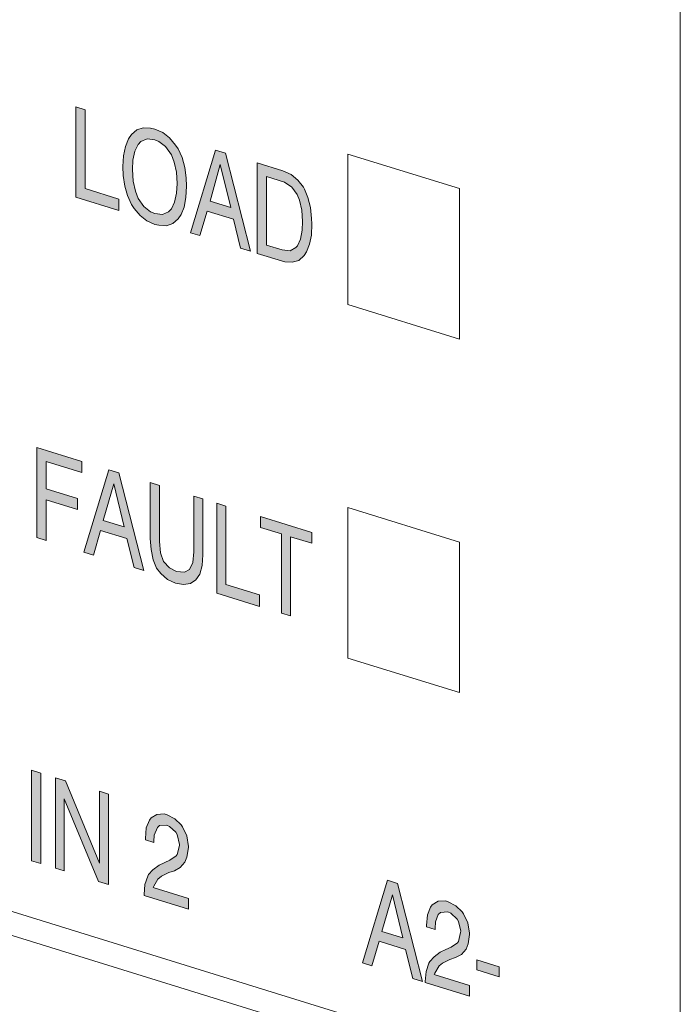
# Model space of a CAD drawing. Header units: millimetres. Extents: x -556 to 0, y 0 to 403.
# Tile 4 of 30: x -507.47 to -499.12, y 176.63 to 189.08. Entities that reach past the tile are written whole.
import ezdxf

# ---------------------------------------------------------------- set-up
doc = ezdxf.new("R2010")
doc.units = ezdxf.units.MM
doc.header["$LTSCALE"] = 2

# ---------------------------------------------------------------- blocks, each defined once
blk = doc.blocks.new('CGI1005-00')
h = blk.add_hatch(color=31)
h.dxf.hatch_style = 1
h.paths.add_polyline_path([(-506.64479469, 186.94133731), (-506.64479469, 187.93874122), (-506.75998939, 187.97433834), (-506.75998939, 186.83168143), (-506.22001423, 186.66481993), (-506.22001423, 186.81007293)])
h.paths.add_polyline_path([(-505.38485265, 187.21047406), (-505.41725116, 187.33668814), (-505.46764884, 187.44425545), (-505.50004735, 187.49300127), (-505.57564387, 187.58414661), (-505.6620399, 187.64957859), (-505.76283526, 187.69525136), (-505.81683277, 187.70709575), (-505.91042847, 187.71180958), (-505.98962483, 187.68302316), (-506.05802168, 187.62669069), (-506.09761986, 187.57114247), (-506.1336182, 187.4757477), (-506.15881704, 187.35764864), (-506.16601671, 187.21946223), (-506.16241688, 187.10698919), (-506.14081787, 186.9744288), (-506.10841936, 186.85305648), (-506.05802168, 186.74064741), (-506.02562317, 186.69190159), (-505.95002665, 186.60075625), (-505.86363062, 186.53532427), (-505.76283526, 186.48965149), (-505.71243758, 186.47891952), (-505.61524205, 186.47309328), (-505.53604569, 186.5018797), (-505.46764884, 186.55821217), (-505.43165049, 186.6148728), (-505.39205232, 186.70915516), (-505.37045331, 186.82836663), (-505.36325364, 186.9713948), (-505.36685347, 187.07902608)])
h.paths.add_polyline_path([(-506.04002251, 187.30157205), (-506.01482367, 187.41482934), (-505.97162565, 187.49831575), (-505.93922714, 187.53672173), (-505.86003079, 187.57034991), (-505.76283526, 187.5596819), (-505.71243758, 187.53926639), (-505.62604155, 187.47383442), (-505.55404486, 187.36927619), (-505.51804652, 187.27584206), (-505.48924784, 187.15074038), (-505.48204818, 187.00810433), (-505.48924784, 186.88444322), (-505.51444669, 186.77118593), (-505.55404486, 186.68658711), (-505.59004321, 186.64929354), (-505.66563973, 186.61455295), (-505.76283526, 186.62522096), (-505.81683277, 186.64674887), (-505.9032288, 186.71702261), (-505.97162565, 186.81562667), (-506.007624, 186.9090608), (-506.03642267, 187.03416248), (-506.04722218, 187.1827527)], flags=16)
h.paths.add_polyline_path([(-504.87007633, 187.39032308), (-504.99607053, 187.42925743), (-505.31285596, 186.38449261), (-505.19406142, 186.34778308), (-505.10046573, 186.65778408), (-504.76928097, 186.55544236), (-504.67928511, 186.18870845), (-504.5532909, 186.1497741)])
h.paths.add_polyline_path([(-504.93487335, 187.2457264), (-504.80167947, 186.70102351), (-505.06446739, 186.78222944)], flags=16)
h.paths.add_polyline_path([(-504.14290978, 187.16561626), (-504.46689488, 187.26573316), (-504.46689488, 186.12307626), (-504.11771094, 186.01517249), (-504.02411525, 186.01045866), (-503.94131905, 186.0332909), (-503.8729222, 186.09446514), (-503.84412353, 186.14366706), (-503.80812518, 186.23906182), (-503.78292634, 186.35231911), (-503.77572667, 186.49534729), (-503.77932651, 186.56424443), (-503.79372584, 186.70426353), (-503.82612435, 186.83047762), (-503.86932237, 186.93582011), (-503.8837217, 186.95963681), (-503.95571839, 187.04966974), (-504.03851458, 187.11883107)])
h.paths.add_polyline_path([(-504.35170018, 187.09456658), (-504.12131077, 187.02337234), (-504.03131491, 186.96166972), (-503.96291806, 186.86790744), (-503.93411939, 186.79606519), (-503.90532071, 186.67096351), (-503.89452121, 186.52721505), (-503.89812104, 186.41696683), (-503.91972005, 186.30259713), (-503.95931823, 186.21799831), (-503.98091723, 186.19562217), (-504.05291392, 186.1549274), (-504.15370928, 186.16670782), (-504.35170018, 186.22789037)], flags=16)
h = blk.add_hatch(color=31)
h.dxf.hatch_style = 1
h.paths.add_polyline_path([(-507.2531667, 183.66747152), (-507.2531667, 182.52965638), (-507.137972, 182.49405926), (-507.137972, 183.00728651), (-506.74199021, 182.88492141), (-506.74199021, 183.02533264), (-507.137972, 183.14769774), (-507.137972, 183.49146317), (-506.68439286, 183.35129951), (-506.68439286, 183.49171074)])
h.paths.add_polyline_path([(-506.22001423, 183.34820985), (-506.34600843, 183.3871442), (-506.65919402, 182.34610873), (-506.54039949, 182.3093992), (-506.45040363, 182.6205126), (-506.11561903, 182.51705847), (-506.02562317, 182.15032457), (-505.9032288, 182.11250263)])
h.paths.add_polyline_path([(-506.28121141, 183.20734252), (-506.15161737, 182.66375204), (-506.41440528, 182.74495797)], flags=16)
h.paths.add_polyline_path([(-505.70523791, 183.18913521), (-505.82043261, 183.22473233), (-505.82043261, 182.51783442), (-505.80963311, 182.37892773), (-505.78443426, 182.25009669), (-505.74123625, 182.14475421), (-505.68723874, 182.07480862), (-505.60444254, 182.00080553), (-505.50004735, 181.95402034), (-505.39925198, 181.93739816), (-505.31285596, 181.94943445), (-505.24445911, 181.99608339), (-505.19406142, 182.06766145), (-505.16526275, 182.17496457), (-505.15446325, 182.31203857), (-505.15446325, 183.01893648), (-505.26965795, 183.0545336), (-505.26965795, 182.34763569), (-505.28405728, 182.21651586), (-505.32365546, 182.12707528), (-505.38845248, 182.09383922), (-505.48924784, 182.10077787), (-505.5792437, 182.14795519), (-505.65124039, 182.22830459), (-505.69083857, 182.33737643), (-505.70523791, 182.4822373)])
h.paths.add_polyline_path([(-504.86287666, 182.92883127), (-504.97807136, 182.96442839), (-504.97807136, 181.82661325), (-504.4380962, 181.65975175), (-504.4380962, 181.80500475), (-504.86287666, 181.93626913)])
h.paths.add_polyline_path([(-504.4272967, 182.79422966), (-504.4272967, 182.6586602), (-504.16090895, 182.57634186), (-504.16090895, 181.57409618), (-504.04571425, 181.53849906), (-504.04571425, 182.54074474), (-503.77572667, 182.45731399), (-503.77572667, 182.59288345)])
h = blk.add_hatch(color=31)
h.dxf.hatch_style = 1
h.paths.add_polyline_path([(-507.20636885, 179.55203392), (-507.32156355, 179.58763104), (-507.32156355, 178.44497413), (-507.20636885, 178.40937701)])
h.paths.add_polyline_path([(-506.89318326, 179.45525425), (-507.01917746, 179.4941886), (-507.01917746, 178.35153169), (-506.91118243, 178.31815939), (-506.91118243, 179.22832505), (-506.47560247, 178.18355778), (-506.34960826, 178.14462343), (-506.34960826, 179.28728034), (-506.46120313, 179.32176505), (-506.46120313, 178.41327358)])
h.paths.add_polyline_path([(-505.51084685, 178.97482938), (-505.60804238, 179.02423151), (-505.64404072, 179.03535561), (-505.73763642, 179.03038591), (-505.80963311, 178.98484937), (-505.83123211, 178.95763147), (-505.87083029, 178.85850735), (-505.88162979, 178.72627511), (-505.88162979, 178.70690805), (-505.77363476, 178.67353575), (-505.77363476, 178.68806105), (-505.77003493, 178.76925867), (-505.73043675, 178.86354102), (-505.70523791, 178.88964652), (-505.61524205, 178.89572864), (-505.57564387, 178.87865036), (-505.49644751, 178.80575967), (-505.47844834, 178.77598879), (-505.44964967, 178.65088711), (-505.44964967, 178.63636181), (-505.47844834, 178.52421693), (-505.49284768, 178.50445774), (-505.57204404, 178.45146249), (-505.70883774, 178.38721521), (-505.7880341, 178.3293782), (-505.84203161, 178.26859608), (-505.85283112, 178.24772448), (-505.88882946, 178.14264618), (-505.89962897, 178.01525572), (-505.89962897, 178.00557218), (-505.3380548, 177.83203622), (-505.3380548, 177.96760569), (-505.78443426, 178.10554453), (-505.7772346, 178.12268677), (-505.72323708, 178.21251949), (-505.68003907, 178.24758823), (-505.58644337, 178.29613384), (-505.51444669, 178.31746153), (-505.44245, 178.3581563), (-505.38125281, 178.42639713), (-505.35605397, 178.49123676), (-505.3380548, 178.61156064), (-505.3380548, 178.62608594), (-505.35965381, 178.75864633), (-505.41365132, 178.87216781), (-505.43165049, 178.89709692)])
h = blk.add_hatch(color=31)
h.dxf.hatch_style = 1
h.paths.add_polyline_path([(-502.69217652, 178.15707177), (-502.82177056, 178.19711853), (-503.13495615, 177.1512413), (-503.01616161, 177.11453177), (-502.92616575, 177.42564518), (-502.59138116, 177.32219105), (-502.5013853, 176.95545714), (-502.37539109, 176.91652279)])
h.paths.add_polyline_path([(-502.75697354, 178.01247509), (-502.6273795, 177.46888461), (-502.89016741, 177.55009054)], flags=16)
h.paths.add_polyline_path([(-501.95421047, 177.87576829), (-502.051406, 177.92517043), (-502.08740434, 177.93629453), (-502.18100003, 177.93132482), (-502.25299672, 177.88578829), (-502.27459573, 177.85857038), (-502.31419391, 177.75944626), (-502.32499341, 177.62721403), (-502.32499341, 177.60784696), (-502.21699838, 177.57447466), (-502.21699838, 177.58899996), (-502.21339854, 177.67019758), (-502.1774002, 177.76559235), (-502.14860153, 177.79058543), (-502.05860567, 177.79666755), (-502.01900749, 177.77958927), (-501.93981113, 177.70669859), (-501.92181196, 177.6769277), (-501.89301328, 177.55182603), (-501.89661312, 177.53841314), (-501.92181196, 177.42515584), (-501.9362113, 177.40539665), (-502.01540765, 177.35240141), (-502.08380451, 177.32027777), (-502.15580119, 177.28926653), (-502.23139772, 177.23031711), (-502.28539523, 177.169535), (-502.29619474, 177.14866339), (-502.33219308, 177.0435851), (-502.34299258, 176.91619463), (-502.34299258, 176.9065111), (-501.78141842, 176.73297514), (-501.78141842, 176.8685446), (-502.22779788, 177.00648344), (-502.22059821, 177.02362569), (-502.1666007, 177.1134584), (-502.12340268, 177.14852715), (-502.02980699, 177.19707275), (-501.96141014, 177.21951286), (-501.88581361, 177.25909521), (-501.82461643, 177.32733604), (-501.79941759, 177.39217567), (-501.78141842, 177.51249955), (-501.78141842, 177.52702485), (-501.80301742, 177.65958524), (-501.85701494, 177.77310672), (-501.87501411, 177.79803584)])
h.paths.add_polyline_path([(-501.69142256, 177.18934154), (-501.69142256, 177.06345561), (-501.40703564, 176.97557522), (-501.40703564, 177.10146115)])
at = {"color": 0, "linetype": 'Continuous', "lineweight": 0, "extrusion": (-0.707107, -0.218508, 0.672499)}
for p, q in [((-499.11633588, 175.93149575), (-499.11633588, 212.07164337)), ((-499.78808732, 175.39623273), (-512.72814142, 179.39492935)), ((-512.83420744, 179.12438902), (-499.89415334, 175.1256924))]:
    blk.add_line(p, q, dxfattribs=at)
at = {"color": 31, "linetype": 'Continuous', "lineweight": 0, "extrusion": (-0.707107, -0.218508, 0.672499)}
for p, q in [((-506.75998939, 187.97433834), (-506.64479469, 187.93874122)), ((-506.75998939, 186.83168143), (-506.75998939, 187.97433834)), ((-506.64479469, 187.93874122), (-506.64479469, 186.94133731)), ((-506.09761986, 187.57114247), (-506.05802168, 187.62669069)), ((-506.05802168, 187.62669069), (-505.98962483, 187.68302316)), ((-505.98962483, 187.68302316), (-505.91042847, 187.71180958)), ((-505.91042847, 187.71180958), (-505.81683277, 187.70709575)), ((-505.81683277, 187.70709575), (-505.76283526, 187.69525136)), ((-505.76283526, 187.69525136), (-505.6620399, 187.64957859)), ((-505.6620399, 187.64957859), (-505.57564387, 187.58414661)), ((-506.15881704, 187.35764864), (-506.1336182, 187.4757477)), ((-506.1336182, 187.4757477), (-506.09761986, 187.57114247)), ((-505.97162565, 187.49831575), (-506.01482367, 187.41482934)), ((-505.93922714, 187.53672173), (-505.97162565, 187.49831575)), ((-505.86003079, 187.57034991), (-505.93922714, 187.53672173)), ((-505.76283526, 187.5596819), (-505.86003079, 187.57034991)), ((-505.71243758, 187.53926639), (-505.76283526, 187.5596819)), ((-505.62604155, 187.47383442), (-505.71243758, 187.53926639)), ((-505.55404486, 187.36927619), (-505.62604155, 187.47383442)), ((-505.57564387, 187.58414661), (-505.50004735, 187.49300127)), ((-505.50004735, 187.49300127), (-505.46764884, 187.44425545)), ((-506.16601671, 187.21946223), (-506.15881704, 187.35764864)), ((-506.01482367, 187.41482934), (-506.04002251, 187.30157205)), ((-505.51804652, 187.27584206), (-505.55404486, 187.36927619)), ((-505.46764884, 187.44425545), (-505.41725116, 187.33668814)), ((-505.31285596, 186.38449261), (-504.99607053, 187.42925743)), ((-504.99607053, 187.42925743), (-504.87007633, 187.39032308)), ((-504.87007633, 187.39032308), (-504.5532909, 186.1497741)), ((-503.32362123, 185.47625687), (-503.32362123, 187.3783699)), ((-503.32362123, 187.3783699), (-501.90940767, 186.94135388)), ((-503.32362123, 187.3783699), (-501.90940767, 186.94135388)), ((-503.32362123, 185.47625687), (-503.32362123, 187.3783699)), ((-506.04002251, 187.30157205), (-506.04722218, 187.1827527)), ((-505.48924784, 187.15074038), (-505.51804652, 187.27584206)), ((-505.41725116, 187.33668814), (-505.38485265, 187.21047406)), ((-504.93487335, 187.2457264), (-505.06446739, 186.78222944)), ((-504.80167947, 186.70102351), (-504.93487335, 187.2457264)), ((-504.46689488, 187.26573316), (-504.14290978, 187.16561626)), ((-504.46689488, 186.12307626), (-504.46689488, 187.26573316)), ((-506.16241688, 187.10698919), (-506.16601671, 187.21946223)), ((-506.14081787, 186.9744288), (-506.16241688, 187.10698919)), ((-506.04722218, 187.1827527), (-506.03642267, 187.03416248)), ((-505.48204818, 187.00810433), (-505.48924784, 187.15074038)), ((-505.38485265, 187.21047406), (-505.36685347, 187.07902608)), ((-504.14290978, 187.16561626), (-504.03851458, 187.11883107)), ((-504.03851458, 187.11883107), (-503.95571839, 187.04966974)), ((-506.03642267, 187.03416248), (-506.007624, 186.9090608)), ((-505.48924784, 186.88444322), (-505.48204818, 187.00810433)), ((-505.36685347, 187.07902608), (-505.36325364, 186.9713948)), ((-504.12131077, 187.02337234), (-504.35170018, 187.09456658)), ((-504.35170018, 187.09456658), (-504.35170018, 186.22789037)), ((-504.03131491, 186.96166972), (-504.12131077, 187.02337234)), ((-503.95571839, 187.04966974), (-503.8837217, 186.95963681)), ((-506.64479469, 186.94133731), (-506.22001423, 186.81007293)), ((-506.10841936, 186.85305648), (-506.14081787, 186.9744288)), ((-506.05802168, 186.74064741), (-506.10841936, 186.85305648)), ((-506.007624, 186.9090608), (-505.97162565, 186.81562667)), ((-505.51444669, 186.77118593), (-505.48924784, 186.88444322)), ((-505.36325364, 186.9713948), (-505.37045331, 186.82836663)), ((-503.96291806, 186.86790744), (-504.03131491, 186.96166972)), ((-503.93411939, 186.79606519), (-503.96291806, 186.86790744)), ((-503.8837217, 186.95963681), (-503.86932237, 186.93582011)), ((-503.86932237, 186.93582011), (-503.82612435, 186.83047762)), ((-501.90940767, 186.94135388), (-501.90940767, 185.03924084)), ((-501.90940767, 186.94135388), (-501.90940767, 185.03924084)), ((-506.22001423, 186.66481993), (-506.75998939, 186.83168143)), ((-506.22001423, 186.81007293), (-506.22001423, 186.66481993)), ((-506.02562317, 186.69190159), (-506.05802168, 186.74064741)), ((-505.97162565, 186.81562667), (-505.9032288, 186.71702261)), ((-505.55404486, 186.68658711), (-505.51444669, 186.77118593)), ((-505.37045331, 186.82836663), (-505.39205232, 186.70915516)), ((-505.06446739, 186.78222944), (-504.80167947, 186.70102351)), ((-503.90532071, 186.67096351), (-503.93411939, 186.79606519)), ((-503.82612435, 186.83047762), (-503.79372584, 186.70426353)), ((-505.95002665, 186.60075625), (-506.02562317, 186.69190159)), ((-505.9032288, 186.71702261), (-505.81683277, 186.64674887)), ((-505.81683277, 186.64674887), (-505.76283526, 186.62522096)), ((-505.76283526, 186.62522096), (-505.66563973, 186.61455295)), ((-505.66563973, 186.61455295), (-505.59004321, 186.64929354)), ((-505.59004321, 186.64929354), (-505.55404486, 186.68658711)), ((-505.43165049, 186.6148728), (-505.46764884, 186.55821217)), ((-505.39205232, 186.70915516), (-505.43165049, 186.6148728)), ((-505.10046573, 186.65778408), (-505.19406142, 186.34778308)), ((-504.76928097, 186.55544236), (-505.10046573, 186.65778408)), ((-503.89452121, 186.52721505), (-503.90532071, 186.67096351)), ((-503.79372584, 186.70426353), (-503.77932651, 186.56424443)), ((-505.86363062, 186.53532427), (-505.95002665, 186.60075625)), ((-505.76283526, 186.48965149), (-505.86363062, 186.53532427)), ((-505.71243758, 186.47891952), (-505.76283526, 186.48965149)), ((-505.61524205, 186.47309328), (-505.71243758, 186.47891952)), ((-505.53604569, 186.5018797), (-505.61524205, 186.47309328)), ((-505.46764884, 186.55821217), (-505.53604569, 186.5018797)), ((-504.67928511, 186.18870845), (-504.76928097, 186.55544236)), ((-503.89812104, 186.41696683), (-503.89452121, 186.52721505)), ((-503.77572667, 186.49534729), (-503.78292634, 186.35231911)), ((-503.77932651, 186.56424443), (-503.77572667, 186.49534729)), ((-505.19406142, 186.34778308), (-505.31285596, 186.38449261)), ((-503.91972005, 186.30259713), (-503.89812104, 186.41696683)), ((-503.95931823, 186.21799831), (-503.91972005, 186.30259713)), ((-503.80812518, 186.23906182), (-503.84412353, 186.14366706)), ((-503.78292634, 186.35231911), (-503.80812518, 186.23906182)), ((-504.5532909, 186.1497741), (-504.67928511, 186.18870845)), ((-504.11771094, 186.01517249), (-504.46689488, 186.12307626)), ((-504.35170018, 186.22789037), (-504.15370928, 186.16670782)), ((-504.15370928, 186.16670782), (-504.05291392, 186.1549274)), ((-504.05291392, 186.1549274), (-503.98091723, 186.19562217)), ((-503.98091723, 186.19562217), (-503.95931823, 186.21799831)), ((-503.84412353, 186.14366706), (-503.8729222, 186.09446514)), ((-504.02411525, 186.01045866), (-504.11771094, 186.01517249)), ((-503.94131905, 186.0332909), (-504.02411525, 186.01045866)), ((-503.8729222, 186.09446514), (-503.94131905, 186.0332909)), ((-501.90940767, 185.03924084), (-503.32362123, 185.47625687)), ((-501.90940767, 185.03924084), (-503.32362123, 185.47625687)), ((-507.2531667, 183.66747152), (-506.68439286, 183.49171074)), ((-507.2531667, 182.52965638), (-507.2531667, 183.66747152)), ((-507.137972, 183.49146317), (-507.137972, 183.14769774)), ((-506.68439286, 183.35129951), (-507.137972, 183.49146317)), ((-506.68439286, 183.49171074), (-506.68439286, 183.35129951)), ((-506.65919402, 182.34610873), (-506.34600843, 183.3871442)), ((-506.34600843, 183.3871442), (-506.22001423, 183.34820985)), ((-506.22001423, 183.34820985), (-505.9032288, 182.11250263)), ((-507.137972, 183.14769774), (-506.74199021, 183.02533264)), ((-506.28121141, 183.20734252), (-506.41440528, 182.74495797)), ((-506.15161737, 182.66375204), (-506.28121141, 183.20734252)), ((-505.82043261, 183.22473233), (-505.70523791, 183.18913521)), ((-505.82043261, 182.51783442), (-505.82043261, 183.22473233)), ((-505.70523791, 183.18913521), (-505.70523791, 182.4822373)), ((-507.137972, 183.00728651), (-507.137972, 182.49405926)), ((-506.74199021, 182.88492141), (-507.137972, 183.00728651)), ((-506.74199021, 183.02533264), (-506.74199021, 182.88492141)), ((-505.26965795, 183.0545336), (-505.15446325, 183.01893648)), ((-505.26965795, 182.34763569), (-505.26965795, 183.0545336)), ((-505.15446325, 183.01893648), (-505.15446325, 182.31203857)), ((-504.97807136, 182.96442839), (-504.86287666, 182.92883127)), ((-504.97807136, 181.82661325), (-504.97807136, 182.96442839)), ((-504.86287666, 182.92883127), (-504.86287666, 181.93626913)), ((-503.32362123, 181.00629124), (-503.32362123, 182.90840427)), ((-503.32362123, 182.90840427), (-501.90940767, 182.47138825)), ((-503.32362123, 182.90840427), (-501.90940767, 182.47138825)), ((-503.32362123, 181.00629124), (-503.32362123, 182.90840427)), ((-506.41440528, 182.74495797), (-506.15161737, 182.66375204)), ((-504.4272967, 182.79422966), (-503.77572667, 182.59288345)), ((-504.4272967, 182.6586602), (-504.4272967, 182.79422966)), ((-506.45040363, 182.6205126), (-506.54039949, 182.3093992)), ((-506.11561903, 182.51705847), (-506.45040363, 182.6205126)), ((-504.16090895, 182.57634186), (-504.4272967, 182.6586602)), ((-507.137972, 182.49405926), (-507.2531667, 182.52965638)), ((-506.02562317, 182.15032457), (-506.11561903, 182.51705847)), ((-505.80963311, 182.37892773), (-505.82043261, 182.51783442)), ((-504.16090895, 181.57409618), (-504.16090895, 182.57634186)), ((-504.04571425, 182.54074474), (-504.04571425, 181.53849906)), ((-503.77572667, 182.45731399), (-504.04571425, 182.54074474)), ((-503.77572667, 182.59288345), (-503.77572667, 182.45731399)), ((-505.78443426, 182.25009669), (-505.80963311, 182.37892773)), ((-505.70523791, 182.4822373), (-505.69083857, 182.33737643)), ((-501.90940767, 182.47138825), (-501.90940767, 180.56927522)), ((-501.90940767, 182.47138825), (-501.90940767, 180.56927522)), ((-506.54039949, 182.3093992), (-506.65919402, 182.34610873)), ((-505.74123625, 182.14475421), (-505.78443426, 182.25009669)), ((-505.69083857, 182.33737643), (-505.65124039, 182.22830459)), ((-505.28405728, 182.21651586), (-505.26965795, 182.34763569)), ((-505.15446325, 182.31203857), (-505.16526275, 182.17496457)), ((-505.9032288, 182.11250263), (-506.02562317, 182.15032457)), ((-505.68723874, 182.07480862), (-505.74123625, 182.14475421)), ((-505.65124039, 182.22830459), (-505.5792437, 182.14795519)), ((-505.5792437, 182.14795519), (-505.48924784, 182.10077787)), ((-505.38845248, 182.09383922), (-505.32365546, 182.12707528)), ((-505.32365546, 182.12707528), (-505.28405728, 182.21651586)), ((-505.16526275, 182.17496457), (-505.19406142, 182.06766145)), ((-505.60444254, 182.00080553), (-505.68723874, 182.07480862)), ((-505.50004735, 181.95402034), (-505.60444254, 182.00080553)), ((-505.48924784, 182.10077787), (-505.38845248, 182.09383922)), ((-505.19406142, 182.06766145), (-505.24445911, 181.99608339)), ((-505.39925198, 181.93739816), (-505.50004735, 181.95402034)), ((-505.31285596, 181.94943445), (-505.39925198, 181.93739816)), ((-505.24445911, 181.99608339), (-505.31285596, 181.94943445)), ((-504.86287666, 181.93626913), (-504.4380962, 181.80500475)), ((-504.4380962, 181.65975175), (-504.97807136, 181.82661325)), ((-504.4380962, 181.80500475), (-504.4380962, 181.65975175)), ((-504.04571425, 181.53849906), (-504.16090895, 181.57409618)), ((-501.90940767, 180.56927522), (-503.32362123, 181.00629124)), ((-501.90940767, 180.56927522), (-503.32362123, 181.00629124)), ((-507.32156355, 178.44497413), (-507.32156355, 179.58763104)), ((-507.32156355, 179.58763104), (-507.20636885, 179.55203392)), ((-507.20636885, 179.55203392), (-507.20636885, 178.40937701)), ((-499.78808732, 175.39623273), (-512.72814142, 179.39492935)), ((-507.01917746, 179.4941886), (-506.89318326, 179.45525425)), ((-507.01917746, 178.35153169), (-507.01917746, 179.4941886)), ((-506.89318326, 179.45525425), (-506.46120313, 178.41327358)), ((-506.46120313, 179.32176505), (-506.34960826, 179.28728034)), ((-506.46120313, 178.41327358), (-506.46120313, 179.32176505)), ((-506.34960826, 179.28728034), (-506.34960826, 178.14462343)), ((-506.91118243, 179.22832505), (-506.91118243, 178.31815939)), ((-506.47560247, 178.18355778), (-506.91118243, 179.22832505)), ((-505.80963311, 178.98484937), (-505.73763642, 179.03038591)), ((-505.73763642, 179.03038591), (-505.64404072, 179.03535561)), ((-505.64404072, 179.03535561), (-505.60804238, 179.02423151)), ((-505.60804238, 179.02423151), (-505.51084685, 178.97482938)), ((-505.87083029, 178.85850735), (-505.83123211, 178.95763147)), ((-505.83123211, 178.95763147), (-505.80963311, 178.98484937)), ((-505.70523791, 178.88964652), (-505.73043675, 178.86354102)), ((-505.61524205, 178.89572864), (-505.70523791, 178.88964652)), ((-505.57564387, 178.87865036), (-505.61524205, 178.89572864)), ((-505.51084685, 178.97482938), (-505.43165049, 178.89709692)), ((-505.43165049, 178.89709692), (-505.41365132, 178.87216781)), ((-505.88162979, 178.72627511), (-505.87083029, 178.85850735)), ((-505.77003493, 178.76925867), (-505.77363476, 178.68806105)), ((-505.73043675, 178.86354102), (-505.77003493, 178.76925867)), ((-505.49644751, 178.80575967), (-505.57564387, 178.87865036)), ((-505.47844834, 178.77598879), (-505.49644751, 178.80575967)), ((-505.44964967, 178.65088711), (-505.47844834, 178.77598879)), ((-505.41365132, 178.87216781), (-505.35965381, 178.75864633)), ((-505.88162979, 178.70690805), (-505.88162979, 178.72627511)), ((-505.77363476, 178.67353575), (-505.88162979, 178.70690805)), ((-505.77363476, 178.68806105), (-505.77363476, 178.67353575)), ((-505.47844834, 178.52421693), (-505.44964967, 178.63636181)), ((-505.44964967, 178.63636181), (-505.44964967, 178.65088711)), ((-505.35965381, 178.75864633), (-505.3380548, 178.62608594)), ((-505.49284768, 178.50445774), (-505.47844834, 178.52421693)), ((-505.3380548, 178.61156064), (-505.35605397, 178.49123676)), ((-505.3380548, 178.62608594), (-505.3380548, 178.61156064)), ((-507.20636885, 178.40937701), (-507.32156355, 178.44497413)), ((-505.7880341, 178.3293782), (-505.70883774, 178.38721521)), ((-505.70883774, 178.38721521), (-505.57204404, 178.45146249)), ((-505.57204404, 178.45146249), (-505.49284768, 178.50445774)), ((-505.38125281, 178.42639713), (-505.44245, 178.3581563)), ((-505.35605397, 178.49123676), (-505.38125281, 178.42639713)), ((-506.91118243, 178.31815939), (-507.01917746, 178.35153169)), ((-505.85283112, 178.24772448), (-505.84203161, 178.26859608)), ((-505.84203161, 178.26859608), (-505.7880341, 178.3293782)), ((-505.58644337, 178.29613384), (-505.68003907, 178.24758823)), ((-505.51444669, 178.31746153), (-505.58644337, 178.29613384)), ((-505.44245, 178.3581563), (-505.51444669, 178.31746153)), ((-506.34960826, 178.14462343), (-506.47560247, 178.18355778)), ((-505.89962897, 178.01525572), (-505.88882946, 178.14264618)), ((-505.88882946, 178.14264618), (-505.85283112, 178.24772448)), ((-505.72323708, 178.21251949), (-505.7772346, 178.12268677)), ((-505.68003907, 178.24758823), (-505.72323708, 178.21251949)), ((-503.13495615, 177.1512413), (-502.82177056, 178.19711853)), ((-502.82177056, 178.19711853), (-502.69217652, 178.15707177)), ((-502.69217652, 178.15707177), (-502.37539109, 176.91652279)), ((-505.89962897, 178.00557218), (-505.89962897, 178.01525572)), ((-505.7772346, 178.12268677), (-505.78443426, 178.10554453)), ((-505.78443426, 178.10554453), (-505.3380548, 177.96760569)), ((-505.3380548, 177.83203622), (-505.89962897, 178.00557218)), ((-505.3380548, 177.96760569), (-505.3380548, 177.83203622)), ((-502.75697354, 178.01247509), (-502.89016741, 177.55009054)), ((-502.6273795, 177.46888461), (-502.75697354, 178.01247509)), ((-502.25299672, 177.88578829), (-502.18100003, 177.93132482)), ((-502.18100003, 177.93132482), (-502.08740434, 177.93629453)), ((-502.08740434, 177.93629453), (-502.051406, 177.92517043)), ((-502.051406, 177.92517043), (-501.95421047, 177.87576829)), ((-502.31419391, 177.75944626), (-502.27459573, 177.85857038)), ((-502.27459573, 177.85857038), (-502.25299672, 177.88578829)), ((-502.1774002, 177.76559235), (-502.21339854, 177.67019758)), ((-502.14860153, 177.79058543), (-502.1774002, 177.76559235)), ((-502.05860567, 177.79666755), (-502.14860153, 177.79058543)), ((-502.01900749, 177.77958927), (-502.05860567, 177.79666755)), ((-501.93981113, 177.70669859), (-502.01900749, 177.77958927)), ((-501.95421047, 177.87576829), (-501.87501411, 177.79803584)), ((-501.87501411, 177.79803584), (-501.85701494, 177.77310672)), ((-501.85701494, 177.77310672), (-501.80301742, 177.65958524)), ((-502.32499341, 177.62721403), (-502.31419391, 177.75944626)), ((-502.21339854, 177.67019758), (-502.21699838, 177.58899996)), ((-501.92181196, 177.6769277), (-501.93981113, 177.70669859)), ((-501.89301328, 177.55182603), (-501.92181196, 177.6769277)), ((-501.80301742, 177.65958524), (-501.78141842, 177.52702485)), ((-502.89016741, 177.55009054), (-502.6273795, 177.46888461)), ((-502.32499341, 177.60784696), (-502.32499341, 177.62721403)), ((-502.21699838, 177.57447466), (-502.32499341, 177.60784696)), ((-502.21699838, 177.58899996), (-502.21699838, 177.57447466)), ((-501.92181196, 177.42515584), (-501.89661312, 177.53841314)), ((-501.89661312, 177.53841314), (-501.89301328, 177.55182603)), ((-501.78141842, 177.52702485), (-501.78141842, 177.51249955)), ((-502.92616575, 177.42564518), (-503.01616161, 177.11453177)), ((-502.59138116, 177.32219105), (-502.92616575, 177.42564518)), ((-502.01540765, 177.35240141), (-501.9362113, 177.40539665)), ((-501.9362113, 177.40539665), (-501.92181196, 177.42515584)), ((-501.79941759, 177.39217567), (-501.82461643, 177.32733604)), ((-501.78141842, 177.51249955), (-501.79941759, 177.39217567)), ((-502.5013853, 176.95545714), (-502.59138116, 177.32219105)), ((-502.23139772, 177.23031711), (-502.15580119, 177.28926653)), ((-502.15580119, 177.28926653), (-502.08380451, 177.32027777)), ((-502.08380451, 177.32027777), (-502.01540765, 177.35240141)), ((-501.82461643, 177.32733604), (-501.88581361, 177.25909521)), ((-503.01616161, 177.11453177), (-503.13495615, 177.1512413)), ((-502.33219308, 177.0435851), (-502.29619474, 177.14866339)), ((-502.29619474, 177.14866339), (-502.28539523, 177.169535)), ((-502.28539523, 177.169535), (-502.23139772, 177.23031711)), ((-502.12340268, 177.14852715), (-502.1666007, 177.1134584)), ((-502.02980699, 177.19707275), (-502.12340268, 177.14852715)), ((-501.96141014, 177.21951286), (-502.02980699, 177.19707275)), ((-501.88581361, 177.25909521), (-501.96141014, 177.21951286)), ((-501.69142256, 177.06345561), (-501.69142256, 177.18934154)), ((-501.69142256, 177.18934154), (-501.40703564, 177.10146115)), ((-502.34299258, 176.91619463), (-502.33219308, 177.0435851)), ((-502.22059821, 177.02362569), (-502.22779788, 177.00648344)), ((-502.1666007, 177.1134584), (-502.22059821, 177.02362569)), ((-501.40703564, 176.97557522), (-501.69142256, 177.06345561)), ((-501.40703564, 177.10146115), (-501.40703564, 176.97557522)), ((-502.37539109, 176.91652279), (-502.5013853, 176.95545714)), ((-502.34299258, 176.9065111), (-502.34299258, 176.91619463)), ((-501.78141842, 176.73297514), (-502.34299258, 176.9065111)), ((-502.22779788, 177.00648344), (-501.78141842, 176.8685446)), ((-501.78141842, 176.8685446), (-501.78141842, 176.73297514))]:
    blk.add_line(p, q, dxfattribs=at)

msp = doc.modelspace()

# ---------------------------------------------------------------- block references
msp.add_blockref('CGI1005-00', (0, 0))

doc.saveas('drawing.dxf')
